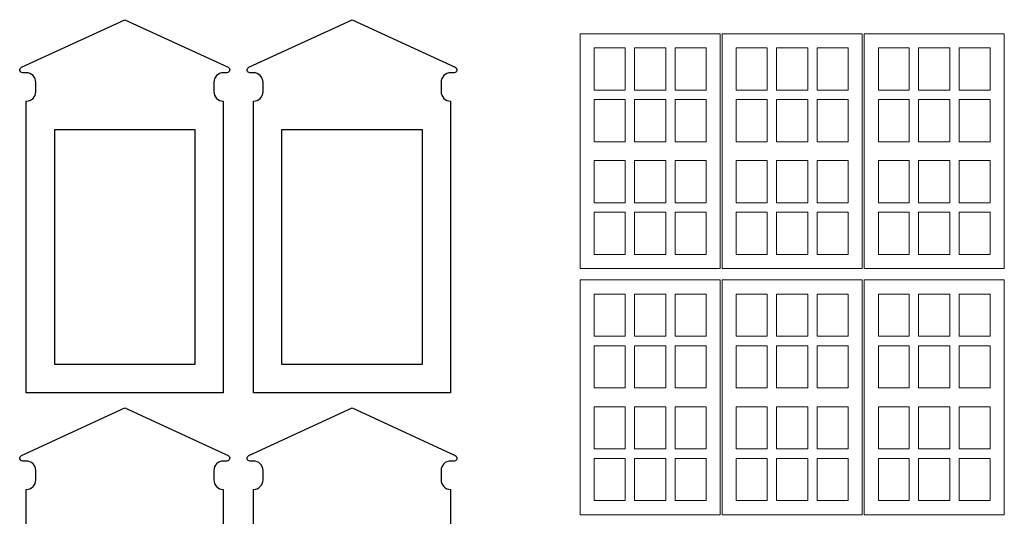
# Model space of a CAD drawing. Header units: millimetres. Extents: x -996 to 853, y -929 to 599.
# Tile 8 of 30: x -483 to -379, y 91 to 143. Entities that reach past the tile are written whole.
import ezdxf

# ---------------------------------------------------------------- set-up
doc = ezdxf.new("R2010")
doc.units = ezdxf.units.MM
doc.header["$MEASUREMENT"] = 0
doc.layers.add('Layer 1', color=7, linetype='Continuous')

msp = doc.modelspace()

# ---------------------------------------------------------------- linework, layer by layer
at = {"layer": 'Layer 1', "lineweight": 25}
for points, knots in [([(-461.3979, 138.4538), (-461.3979, 138.4538), (-472.2979, 143.4838), (-472.2979, 143.4838), (-472.2979, 143.4838), (-472.2979, 143.4838), (-483.1979, 138.4538), (-483.1979, 138.4538), (-483.1979, 138.4538), (-483.3279, 138.3938), (-483.3979, 138.2538), (-483.3679, 138.1138), (-483.3679, 138.1138), (-483.3379, 137.9738), (-483.2179, 137.8838), (-483.0779, 137.8838), (-483.0779, 137.8838), (-483.0779, 137.8838), (-482.6979, 137.8838), (-482.6979, 137.8838), (-482.6979, 137.8838), (-482.4279, 137.8838), (-482.1779, 137.7738), (-481.9879, 137.5838), (-481.9879, 137.5838), (-481.8079, 137.3938), (-481.6979, 137.1438), (-481.6979, 136.8838), (-481.6979, 136.8838), (-481.6979, 136.8838), (-481.6979, 135.8838), (-481.6979, 135.8838), (-481.6979, 135.8838), (-481.6979, 135.3238), (-482.1479, 134.8838), (-482.6979, 134.8838), (-482.6979, 134.8838), (-482.6979, 134.8838), (-482.6979, 104.0838), (-482.6979, 104.0838), (-482.6979, 104.0838), (-482.6979, 104.0838), (-461.8979, 104.0838), (-461.8979, 104.0838), (-461.8979, 104.0838), (-461.8979, 104.0838), (-461.8979, 134.8838), (-461.8979, 134.8838), (-461.8979, 134.8838), (-462.1679, 134.8838), (-462.4179, 134.9838), (-462.6079, 135.1738), (-462.6079, 135.1738), (-462.7879, 135.3638), (-462.8979, 135.6138), (-462.8979, 135.8838), (-462.8979, 135.8838), (-462.8979, 135.8838), (-462.8979, 136.8838), (-462.8979, 136.8838), (-462.8979, 136.8838), (-462.8979, 137.1438), (-462.7879, 137.3938), (-462.6079, 137.5838), (-462.6079, 137.5838), (-462.4179, 137.7738), (-462.1679, 137.8838), (-461.8979, 137.8838), (-461.8979, 137.8838), (-461.8979, 137.8838), (-461.5179, 137.8838), (-461.5179, 137.8838), (-461.5179, 137.8838), (-461.3779, 137.8838), (-461.2579, 137.9738), (-461.2279, 138.1138), (-461.2279, 138.1138), (-461.1979, 138.2538), (-461.2679, 138.3938), (-461.3979, 138.4538)], [0, 0, 0, 0, 0.04761905, 0.04761905, 0.04761905, 0.04761905, 0.0952381, 0.0952381, 0.0952381, 0.0952381, 0.14285714, 0.14285714, 0.14285714, 0.14285714, 0.19047619, 0.19047619, 0.19047619, 0.19047619, 0.23809524, 0.23809524, 0.23809524, 0.23809524, 0.28571429, 0.28571429, 0.28571429, 0.28571429, 0.33333333, 0.33333333, 0.33333333, 0.33333333, 0.38095238, 0.38095238, 0.38095238, 0.38095238, 0.42857143, 0.42857143, 0.42857143, 0.42857143, 0.47619048, 0.47619048, 0.47619048, 0.47619048, 0.52380952, 0.52380952, 0.52380952, 0.52380952, 0.57142857, 0.57142857, 0.57142857, 0.57142857, 0.61904762, 0.61904762, 0.61904762, 0.61904762, 0.66666667, 0.66666667, 0.66666667, 0.66666667, 0.71428571, 0.71428571, 0.71428571, 0.71428571, 0.76190476, 0.76190476, 0.76190476, 0.76190476, 0.80952381, 0.80952381, 0.80952381, 0.80952381, 0.85714286, 0.85714286, 0.85714286, 0.85714286, 0.9047619, 0.9047619, 0.9047619, 0.9047619, 1, 1, 1, 1]), ([(-437.3979, 138.4538), (-437.3979, 138.4538), (-448.2979, 143.4838), (-448.2979, 143.4838), (-448.2979, 143.4838), (-448.2979, 143.4838), (-459.1979, 138.4538), (-459.1979, 138.4538), (-459.1979, 138.4538), (-459.3279, 138.3938), (-459.3979, 138.2538), (-459.3679, 138.1138), (-459.3679, 138.1138), (-459.3379, 137.9738), (-459.2179, 137.8838), (-459.0779, 137.8838), (-459.0779, 137.8838), (-459.0779, 137.8838), (-458.6979, 137.8838), (-458.6979, 137.8838), (-458.6979, 137.8838), (-458.4279, 137.8838), (-458.1779, 137.7738), (-457.9879, 137.5838), (-457.9879, 137.5838), (-457.8079, 137.3938), (-457.6979, 137.1438), (-457.6979, 136.8838), (-457.6979, 136.8838), (-457.6979, 136.8838), (-457.6979, 135.8838), (-457.6979, 135.8838), (-457.6979, 135.8838), (-457.6979, 135.3238), (-458.1479, 134.8838), (-458.6979, 134.8838), (-458.6979, 134.8838), (-458.6979, 134.8838), (-458.6979, 104.0838), (-458.6979, 104.0838), (-458.6979, 104.0838), (-458.6979, 104.0838), (-437.8979, 104.0838), (-437.8979, 104.0838), (-437.8979, 104.0838), (-437.8979, 104.0838), (-437.8979, 134.8838), (-437.8979, 134.8838), (-437.8979, 134.8838), (-438.1679, 134.8838), (-438.4179, 134.9838), (-438.6079, 135.1738), (-438.6079, 135.1738), (-438.7879, 135.3638), (-438.8979, 135.6138), (-438.8979, 135.8838), (-438.8979, 135.8838), (-438.8979, 135.8838), (-438.8979, 136.8838), (-438.8979, 136.8838), (-438.8979, 136.8838), (-438.8979, 137.1438), (-438.7879, 137.3938), (-438.6079, 137.5838), (-438.6079, 137.5838), (-438.4179, 137.7738), (-438.1679, 137.8838), (-437.8979, 137.8838), (-437.8979, 137.8838), (-437.8979, 137.8838), (-437.5179, 137.8838), (-437.5179, 137.8838), (-437.5179, 137.8838), (-437.3779, 137.8838), (-437.2579, 137.9738), (-437.2279, 138.1138), (-437.2279, 138.1138), (-437.1979, 138.2538), (-437.2679, 138.3938), (-437.3979, 138.4538)], [0, 0, 0, 0, 0.04761905, 0.04761905, 0.04761905, 0.04761905, 0.0952381, 0.0952381, 0.0952381, 0.0952381, 0.14285714, 0.14285714, 0.14285714, 0.14285714, 0.19047619, 0.19047619, 0.19047619, 0.19047619, 0.23809524, 0.23809524, 0.23809524, 0.23809524, 0.28571429, 0.28571429, 0.28571429, 0.28571429, 0.33333333, 0.33333333, 0.33333333, 0.33333333, 0.38095238, 0.38095238, 0.38095238, 0.38095238, 0.42857143, 0.42857143, 0.42857143, 0.42857143, 0.47619048, 0.47619048, 0.47619048, 0.47619048, 0.52380952, 0.52380952, 0.52380952, 0.52380952, 0.57142857, 0.57142857, 0.57142857, 0.57142857, 0.61904762, 0.61904762, 0.61904762, 0.61904762, 0.66666667, 0.66666667, 0.66666667, 0.66666667, 0.71428571, 0.71428571, 0.71428571, 0.71428571, 0.76190476, 0.76190476, 0.76190476, 0.76190476, 0.80952381, 0.80952381, 0.80952381, 0.80952381, 0.85714286, 0.85714286, 0.85714286, 0.85714286, 0.9047619, 0.9047619, 0.9047619, 0.9047619, 1, 1, 1, 1]), ([(-464.8979, 131.8838), (-464.8979, 131.8838), (-479.6979, 131.8838), (-479.6979, 131.8838), (-479.6979, 131.8838), (-479.6979, 131.8838), (-479.6979, 107.0838), (-479.6979, 107.0838), (-479.6979, 107.0838), (-479.6979, 107.0838), (-464.8979, 107.0838), (-464.8979, 107.0838), (-464.8979, 107.0838), (-464.8979, 107.0838), (-464.8979, 131.8838), (-464.8979, 131.8838)], [0, 0, 0, 0, 0.2, 0.2, 0.2, 0.2, 0.4, 0.4, 0.4, 0.4, 0.6, 0.6, 0.6, 0.6, 1, 1, 1, 1]), ([(-440.8979, 131.8838), (-440.8979, 131.8838), (-455.6979, 131.8838), (-455.6979, 131.8838), (-455.6979, 131.8838), (-455.6979, 131.8838), (-455.6979, 107.0838), (-455.6979, 107.0838), (-455.6979, 107.0838), (-455.6979, 107.0838), (-440.8979, 107.0838), (-440.8979, 107.0838), (-440.8979, 107.0838), (-440.8979, 107.0838), (-440.8979, 131.8838), (-440.8979, 131.8838)], [0, 0, 0, 0, 0.2, 0.2, 0.2, 0.2, 0.4, 0.4, 0.4, 0.4, 0.6, 0.6, 0.6, 0.6, 1, 1, 1, 1]), ([(-461.3979, 97.4538), (-461.3979, 97.4538), (-472.2979, 102.4838), (-472.2979, 102.4838), (-472.2979, 102.4838), (-472.2979, 102.4838), (-483.1979, 97.4538), (-483.1979, 97.4538), (-483.1979, 97.4538), (-483.3279, 97.3938), (-483.3979, 97.2538), (-483.3679, 97.1138), (-483.3679, 97.1138), (-483.3379, 96.9738), (-483.2179, 96.8838), (-483.0779, 96.8838), (-483.0779, 96.8838), (-483.0779, 96.8838), (-482.6979, 96.8838), (-482.6979, 96.8838), (-482.6979, 96.8838), (-482.4279, 96.8838), (-482.1779, 96.7738), (-481.9879, 96.5838), (-481.9879, 96.5838), (-481.8079, 96.3938), (-481.6979, 96.1438), (-481.6979, 95.8838), (-481.6979, 95.8838), (-481.6979, 95.8838), (-481.6979, 94.8838), (-481.6979, 94.8838), (-481.6979, 94.8838), (-481.6979, 94.3238), (-482.1479, 93.8838), (-482.6979, 93.8838), (-482.6979, 93.8838), (-482.6979, 93.8838), (-482.6979, 63.0838), (-482.6979, 63.0838), (-482.6979, 63.0838), (-482.6979, 63.0838), (-461.8979, 63.0838), (-461.8979, 63.0838), (-461.8979, 63.0838), (-461.8979, 63.0838), (-461.8979, 93.8838), (-461.8979, 93.8838), (-461.8979, 93.8838), (-462.1679, 93.8838), (-462.4179, 93.9838), (-462.6079, 94.1738), (-462.6079, 94.1738), (-462.7879, 94.3638), (-462.8979, 94.6138), (-462.8979, 94.8838), (-462.8979, 94.8838), (-462.8979, 94.8838), (-462.8979, 95.8838), (-462.8979, 95.8838), (-462.8979, 95.8838), (-462.8979, 96.1438), (-462.7879, 96.3938), (-462.6079, 96.5838), (-462.6079, 96.5838), (-462.4179, 96.7738), (-462.1679, 96.8838), (-461.8979, 96.8838), (-461.8979, 96.8838), (-461.8979, 96.8838), (-461.5179, 96.8838), (-461.5179, 96.8838), (-461.5179, 96.8838), (-461.3779, 96.8838), (-461.2579, 96.9738), (-461.2279, 97.1138), (-461.2279, 97.1138), (-461.1979, 97.2538), (-461.2679, 97.3938), (-461.3979, 97.4538)], [0, 0, 0, 0, 0.04761905, 0.04761905, 0.04761905, 0.04761905, 0.0952381, 0.0952381, 0.0952381, 0.0952381, 0.14285714, 0.14285714, 0.14285714, 0.14285714, 0.19047619, 0.19047619, 0.19047619, 0.19047619, 0.23809524, 0.23809524, 0.23809524, 0.23809524, 0.28571429, 0.28571429, 0.28571429, 0.28571429, 0.33333333, 0.33333333, 0.33333333, 0.33333333, 0.38095238, 0.38095238, 0.38095238, 0.38095238, 0.42857143, 0.42857143, 0.42857143, 0.42857143, 0.47619048, 0.47619048, 0.47619048, 0.47619048, 0.52380952, 0.52380952, 0.52380952, 0.52380952, 0.57142857, 0.57142857, 0.57142857, 0.57142857, 0.61904762, 0.61904762, 0.61904762, 0.61904762, 0.66666667, 0.66666667, 0.66666667, 0.66666667, 0.71428571, 0.71428571, 0.71428571, 0.71428571, 0.76190476, 0.76190476, 0.76190476, 0.76190476, 0.80952381, 0.80952381, 0.80952381, 0.80952381, 0.85714286, 0.85714286, 0.85714286, 0.85714286, 0.9047619, 0.9047619, 0.9047619, 0.9047619, 1, 1, 1, 1]), ([(-437.3979, 97.4538), (-437.3979, 97.4538), (-448.2979, 102.4838), (-448.2979, 102.4838), (-448.2979, 102.4838), (-448.2979, 102.4838), (-459.1979, 97.4538), (-459.1979, 97.4538), (-459.1979, 97.4538), (-459.3279, 97.3938), (-459.3979, 97.2538), (-459.3679, 97.1138), (-459.3679, 97.1138), (-459.3379, 96.9738), (-459.2179, 96.8838), (-459.0779, 96.8838), (-459.0779, 96.8838), (-459.0779, 96.8838), (-458.6979, 96.8838), (-458.6979, 96.8838), (-458.6979, 96.8838), (-458.4279, 96.8838), (-458.1779, 96.7738), (-457.9879, 96.5838), (-457.9879, 96.5838), (-457.8079, 96.3938), (-457.6979, 96.1438), (-457.6979, 95.8838), (-457.6979, 95.8838), (-457.6979, 95.8838), (-457.6979, 94.8838), (-457.6979, 94.8838), (-457.6979, 94.8838), (-457.6979, 94.3238), (-458.1479, 93.8838), (-458.6979, 93.8838), (-458.6979, 93.8838), (-458.6979, 93.8838), (-458.6979, 63.0838), (-458.6979, 63.0838), (-458.6979, 63.0838), (-458.6979, 63.0838), (-437.8979, 63.0838), (-437.8979, 63.0838), (-437.8979, 63.0838), (-437.8979, 63.0838), (-437.8979, 93.8838), (-437.8979, 93.8838), (-437.8979, 93.8838), (-438.1679, 93.8838), (-438.4179, 93.9838), (-438.6079, 94.1738), (-438.6079, 94.1738), (-438.7879, 94.3638), (-438.8979, 94.6138), (-438.8979, 94.8838), (-438.8979, 94.8838), (-438.8979, 94.8838), (-438.8979, 95.8838), (-438.8979, 95.8838), (-438.8979, 95.8838), (-438.8979, 96.1438), (-438.7879, 96.3938), (-438.6079, 96.5838), (-438.6079, 96.5838), (-438.4179, 96.7738), (-438.1679, 96.8838), (-437.8979, 96.8838), (-437.8979, 96.8838), (-437.8979, 96.8838), (-437.5179, 96.8838), (-437.5179, 96.8838), (-437.5179, 96.8838), (-437.3779, 96.8838), (-437.2579, 96.9738), (-437.2279, 97.1138), (-437.2279, 97.1138), (-437.1979, 97.2538), (-437.2679, 97.3938), (-437.3979, 97.4538)], [0, 0, 0, 0, 0.04761905, 0.04761905, 0.04761905, 0.04761905, 0.0952381, 0.0952381, 0.0952381, 0.0952381, 0.14285714, 0.14285714, 0.14285714, 0.14285714, 0.19047619, 0.19047619, 0.19047619, 0.19047619, 0.23809524, 0.23809524, 0.23809524, 0.23809524, 0.28571429, 0.28571429, 0.28571429, 0.28571429, 0.33333333, 0.33333333, 0.33333333, 0.33333333, 0.38095238, 0.38095238, 0.38095238, 0.38095238, 0.42857143, 0.42857143, 0.42857143, 0.42857143, 0.47619048, 0.47619048, 0.47619048, 0.47619048, 0.52380952, 0.52380952, 0.52380952, 0.52380952, 0.57142857, 0.57142857, 0.57142857, 0.57142857, 0.61904762, 0.61904762, 0.61904762, 0.61904762, 0.66666667, 0.66666667, 0.66666667, 0.66666667, 0.71428571, 0.71428571, 0.71428571, 0.71428571, 0.76190476, 0.76190476, 0.76190476, 0.76190476, 0.80952381, 0.80952381, 0.80952381, 0.80952381, 0.85714286, 0.85714286, 0.85714286, 0.85714286, 0.9047619, 0.9047619, 0.9047619, 0.9047619, 1, 1, 1, 1])]:
    msp.add_open_spline(points, degree=3, knots=knots, dxfattribs=at)
at = {"layer": 'Layer 1', "lineweight": 9}
for points in [[(-409.4179, 142.0038), (-409.4179, 142.0038), (-424.2179, 142.0038), (-424.2179, 142.0038), (-424.2179, 142.0038), (-424.2179, 142.0038), (-424.2179, 117.2038), (-424.2179, 117.2038), (-424.2179, 117.2038), (-424.2179, 117.2038), (-409.4179, 117.2038), (-409.4179, 117.2038), (-409.4179, 117.2038), (-409.4179, 117.2038), (-409.4179, 142.0038), (-409.4179, 142.0038)], [(-394.4179, 142.0038), (-394.4179, 142.0038), (-409.2179, 142.0038), (-409.2179, 142.0038), (-409.2179, 142.0038), (-409.2179, 142.0038), (-409.2179, 117.2038), (-409.2179, 117.2038), (-409.2179, 117.2038), (-409.2179, 117.2038), (-394.4179, 117.2038), (-394.4179, 117.2038), (-394.4179, 117.2038), (-394.4179, 117.2038), (-394.4179, 142.0038), (-394.4179, 142.0038)], [(-379.4179, 142.0038), (-379.4179, 142.0038), (-394.2179, 142.0038), (-394.2179, 142.0038), (-394.2179, 142.0038), (-394.2179, 142.0038), (-394.2179, 117.2038), (-394.2179, 117.2038), (-394.2179, 117.2038), (-394.2179, 117.2038), (-379.4179, 117.2038), (-379.4179, 117.2038), (-379.4179, 117.2038), (-379.4179, 117.2038), (-379.4179, 142.0038), (-379.4179, 142.0038)], [(-419.4679, 136.0538), (-419.4679, 136.0538), (-422.7179, 136.0538), (-422.7179, 136.0538), (-422.7179, 136.0538), (-422.7179, 136.0538), (-422.7179, 140.5038), (-422.7179, 140.5038), (-422.7179, 140.5038), (-422.7179, 140.5038), (-419.4679, 140.5038), (-419.4679, 140.5038), (-419.4679, 140.5038), (-419.4679, 140.5038), (-419.4679, 136.0538), (-419.4679, 136.0538)], [(-418.4679, 140.5038), (-418.4679, 140.5038), (-418.4679, 136.0538), (-418.4679, 136.0538), (-418.4679, 136.0538), (-418.4679, 136.0538), (-415.1679, 136.0538), (-415.1679, 136.0538), (-415.1679, 136.0538), (-415.1679, 136.0538), (-415.1679, 140.5038), (-415.1679, 140.5038), (-415.1679, 140.5038), (-415.1679, 140.5038), (-418.4679, 140.5038), (-418.4679, 140.5038)], [(-414.1679, 140.5038), (-414.1679, 140.5038), (-414.1679, 136.0538), (-414.1679, 136.0538), (-414.1679, 136.0538), (-414.1679, 136.0538), (-410.9179, 136.0538), (-410.9179, 136.0538), (-410.9179, 136.0538), (-410.9179, 136.0538), (-410.9179, 140.5038), (-410.9179, 140.5038), (-410.9179, 140.5038), (-410.9179, 140.5038), (-414.1679, 140.5038), (-414.1679, 140.5038)], [(-404.4679, 136.0538), (-404.4679, 136.0538), (-407.7179, 136.0538), (-407.7179, 136.0538), (-407.7179, 136.0538), (-407.7179, 136.0538), (-407.7179, 140.5038), (-407.7179, 140.5038), (-407.7179, 140.5038), (-407.7179, 140.5038), (-404.4679, 140.5038), (-404.4679, 140.5038), (-404.4679, 140.5038), (-404.4679, 140.5038), (-404.4679, 136.0538), (-404.4679, 136.0538)], [(-403.4679, 140.5038), (-403.4679, 140.5038), (-403.4679, 136.0538), (-403.4679, 136.0538), (-403.4679, 136.0538), (-403.4679, 136.0538), (-400.1679, 136.0538), (-400.1679, 136.0538), (-400.1679, 136.0538), (-400.1679, 136.0538), (-400.1679, 140.5038), (-400.1679, 140.5038), (-400.1679, 140.5038), (-400.1679, 140.5038), (-403.4679, 140.5038), (-403.4679, 140.5038)], [(-399.1679, 140.5038), (-399.1679, 140.5038), (-399.1679, 136.0538), (-399.1679, 136.0538), (-399.1679, 136.0538), (-399.1679, 136.0538), (-395.9179, 136.0538), (-395.9179, 136.0538), (-395.9179, 136.0538), (-395.9179, 136.0538), (-395.9179, 140.5038), (-395.9179, 140.5038), (-395.9179, 140.5038), (-395.9179, 140.5038), (-399.1679, 140.5038), (-399.1679, 140.5038)], [(-389.4679, 136.0538), (-389.4679, 136.0538), (-392.7179, 136.0538), (-392.7179, 136.0538), (-392.7179, 136.0538), (-392.7179, 136.0538), (-392.7179, 140.5038), (-392.7179, 140.5038), (-392.7179, 140.5038), (-392.7179, 140.5038), (-389.4679, 140.5038), (-389.4679, 140.5038), (-389.4679, 140.5038), (-389.4679, 140.5038), (-389.4679, 136.0538), (-389.4679, 136.0538)], [(-388.4679, 140.5038), (-388.4679, 140.5038), (-388.4679, 136.0538), (-388.4679, 136.0538), (-388.4679, 136.0538), (-388.4679, 136.0538), (-385.1679, 136.0538), (-385.1679, 136.0538), (-385.1679, 136.0538), (-385.1679, 136.0538), (-385.1679, 140.5038), (-385.1679, 140.5038), (-385.1679, 140.5038), (-385.1679, 140.5038), (-388.4679, 140.5038), (-388.4679, 140.5038)], [(-384.1679, 140.5038), (-384.1679, 140.5038), (-384.1679, 136.0538), (-384.1679, 136.0538), (-384.1679, 136.0538), (-384.1679, 136.0538), (-380.9179, 136.0538), (-380.9179, 136.0538), (-380.9179, 136.0538), (-380.9179, 136.0538), (-380.9179, 140.5038), (-380.9179, 140.5038), (-380.9179, 140.5038), (-380.9179, 140.5038), (-384.1679, 140.5038), (-384.1679, 140.5038)], [(-422.7179, 130.6038), (-422.7179, 130.6038), (-419.4679, 130.6038), (-419.4679, 130.6038), (-419.4679, 130.6038), (-419.4679, 130.6038), (-419.4679, 135.0538), (-419.4679, 135.0538), (-419.4679, 135.0538), (-419.4679, 135.0538), (-422.7179, 135.0538), (-422.7179, 135.0538), (-422.7179, 135.0538), (-422.7179, 135.0538), (-422.7179, 130.6038), (-422.7179, 130.6038)], [(-418.4679, 135.0538), (-418.4679, 135.0538), (-415.1679, 135.0538), (-415.1679, 135.0538), (-415.1679, 135.0538), (-415.1679, 135.0538), (-415.1679, 130.6038), (-415.1679, 130.6038), (-415.1679, 130.6038), (-415.1679, 130.6038), (-418.4679, 130.6038), (-418.4679, 130.6038), (-418.4679, 130.6038), (-418.4679, 130.6038), (-418.4679, 135.0538), (-418.4679, 135.0538)], [(-410.9179, 135.0538), (-410.9179, 135.0538), (-414.1679, 135.0538), (-414.1679, 135.0538), (-414.1679, 135.0538), (-414.1679, 135.0538), (-414.1679, 130.6038), (-414.1679, 130.6038), (-414.1679, 130.6038), (-414.1679, 130.6038), (-410.9179, 130.6038), (-410.9179, 130.6038), (-410.9179, 130.6038), (-410.9179, 130.6038), (-410.9179, 135.0538), (-410.9179, 135.0538)], [(-407.7179, 130.6038), (-407.7179, 130.6038), (-404.4679, 130.6038), (-404.4679, 130.6038), (-404.4679, 130.6038), (-404.4679, 130.6038), (-404.4679, 135.0538), (-404.4679, 135.0538), (-404.4679, 135.0538), (-404.4679, 135.0538), (-407.7179, 135.0538), (-407.7179, 135.0538), (-407.7179, 135.0538), (-407.7179, 135.0538), (-407.7179, 130.6038), (-407.7179, 130.6038)], [(-403.4679, 135.0538), (-403.4679, 135.0538), (-400.1679, 135.0538), (-400.1679, 135.0538), (-400.1679, 135.0538), (-400.1679, 135.0538), (-400.1679, 130.6038), (-400.1679, 130.6038), (-400.1679, 130.6038), (-400.1679, 130.6038), (-403.4679, 130.6038), (-403.4679, 130.6038), (-403.4679, 130.6038), (-403.4679, 130.6038), (-403.4679, 135.0538), (-403.4679, 135.0538)], [(-395.9179, 135.0538), (-395.9179, 135.0538), (-399.1679, 135.0538), (-399.1679, 135.0538), (-399.1679, 135.0538), (-399.1679, 135.0538), (-399.1679, 130.6038), (-399.1679, 130.6038), (-399.1679, 130.6038), (-399.1679, 130.6038), (-395.9179, 130.6038), (-395.9179, 130.6038), (-395.9179, 130.6038), (-395.9179, 130.6038), (-395.9179, 135.0538), (-395.9179, 135.0538)], [(-392.7179, 130.6038), (-392.7179, 130.6038), (-389.4679, 130.6038), (-389.4679, 130.6038), (-389.4679, 130.6038), (-389.4679, 130.6038), (-389.4679, 135.0538), (-389.4679, 135.0538), (-389.4679, 135.0538), (-389.4679, 135.0538), (-392.7179, 135.0538), (-392.7179, 135.0538), (-392.7179, 135.0538), (-392.7179, 135.0538), (-392.7179, 130.6038), (-392.7179, 130.6038)], [(-388.4679, 135.0538), (-388.4679, 135.0538), (-385.1679, 135.0538), (-385.1679, 135.0538), (-385.1679, 135.0538), (-385.1679, 135.0538), (-385.1679, 130.6038), (-385.1679, 130.6038), (-385.1679, 130.6038), (-385.1679, 130.6038), (-388.4679, 130.6038), (-388.4679, 130.6038), (-388.4679, 130.6038), (-388.4679, 130.6038), (-388.4679, 135.0538), (-388.4679, 135.0538)], [(-380.9179, 135.0538), (-380.9179, 135.0538), (-384.1679, 135.0538), (-384.1679, 135.0538), (-384.1679, 135.0538), (-384.1679, 135.0538), (-384.1679, 130.6038), (-384.1679, 130.6038), (-384.1679, 130.6038), (-384.1679, 130.6038), (-380.9179, 130.6038), (-380.9179, 130.6038), (-380.9179, 130.6038), (-380.9179, 130.6038), (-380.9179, 135.0538), (-380.9179, 135.0538)], [(-422.7179, 124.1538), (-422.7179, 124.1538), (-419.4679, 124.1538), (-419.4679, 124.1538), (-419.4679, 124.1538), (-419.4679, 124.1538), (-419.4679, 128.6038), (-419.4679, 128.6038), (-419.4679, 128.6038), (-419.4679, 128.6038), (-422.7179, 128.6038), (-422.7179, 128.6038), (-422.7179, 128.6038), (-422.7179, 128.6038), (-422.7179, 124.1538), (-422.7179, 124.1538)], [(-418.4679, 124.1538), (-418.4679, 124.1538), (-415.1679, 124.1538), (-415.1679, 124.1538), (-415.1679, 124.1538), (-415.1679, 124.1538), (-415.1679, 128.6038), (-415.1679, 128.6038), (-415.1679, 128.6038), (-415.1679, 128.6038), (-418.4679, 128.6038), (-418.4679, 128.6038), (-418.4679, 128.6038), (-418.4679, 128.6038), (-418.4679, 124.1538), (-418.4679, 124.1538)], [(-410.9179, 128.6038), (-410.9179, 128.6038), (-414.1679, 128.6038), (-414.1679, 128.6038), (-414.1679, 128.6038), (-414.1679, 128.6038), (-414.1679, 124.1538), (-414.1679, 124.1538), (-414.1679, 124.1538), (-414.1679, 124.1538), (-410.9179, 124.1538), (-410.9179, 124.1538), (-410.9179, 124.1538), (-410.9179, 124.1538), (-410.9179, 128.6038), (-410.9179, 128.6038)], [(-407.7179, 124.1538), (-407.7179, 124.1538), (-404.4679, 124.1538), (-404.4679, 124.1538), (-404.4679, 124.1538), (-404.4679, 124.1538), (-404.4679, 128.6038), (-404.4679, 128.6038), (-404.4679, 128.6038), (-404.4679, 128.6038), (-407.7179, 128.6038), (-407.7179, 128.6038), (-407.7179, 128.6038), (-407.7179, 128.6038), (-407.7179, 124.1538), (-407.7179, 124.1538)], [(-403.4679, 124.1538), (-403.4679, 124.1538), (-400.1679, 124.1538), (-400.1679, 124.1538), (-400.1679, 124.1538), (-400.1679, 124.1538), (-400.1679, 128.6038), (-400.1679, 128.6038), (-400.1679, 128.6038), (-400.1679, 128.6038), (-403.4679, 128.6038), (-403.4679, 128.6038), (-403.4679, 128.6038), (-403.4679, 128.6038), (-403.4679, 124.1538), (-403.4679, 124.1538)], [(-395.9179, 128.6038), (-395.9179, 128.6038), (-399.1679, 128.6038), (-399.1679, 128.6038), (-399.1679, 128.6038), (-399.1679, 128.6038), (-399.1679, 124.1538), (-399.1679, 124.1538), (-399.1679, 124.1538), (-399.1679, 124.1538), (-395.9179, 124.1538), (-395.9179, 124.1538), (-395.9179, 124.1538), (-395.9179, 124.1538), (-395.9179, 128.6038), (-395.9179, 128.6038)], [(-392.7179, 124.1538), (-392.7179, 124.1538), (-389.4679, 124.1538), (-389.4679, 124.1538), (-389.4679, 124.1538), (-389.4679, 124.1538), (-389.4679, 128.6038), (-389.4679, 128.6038), (-389.4679, 128.6038), (-389.4679, 128.6038), (-392.7179, 128.6038), (-392.7179, 128.6038), (-392.7179, 128.6038), (-392.7179, 128.6038), (-392.7179, 124.1538), (-392.7179, 124.1538)], [(-388.4679, 124.1538), (-388.4679, 124.1538), (-385.1679, 124.1538), (-385.1679, 124.1538), (-385.1679, 124.1538), (-385.1679, 124.1538), (-385.1679, 128.6038), (-385.1679, 128.6038), (-385.1679, 128.6038), (-385.1679, 128.6038), (-388.4679, 128.6038), (-388.4679, 128.6038), (-388.4679, 128.6038), (-388.4679, 128.6038), (-388.4679, 124.1538), (-388.4679, 124.1538)], [(-380.9179, 128.6038), (-380.9179, 128.6038), (-384.1679, 128.6038), (-384.1679, 128.6038), (-384.1679, 128.6038), (-384.1679, 128.6038), (-384.1679, 124.1538), (-384.1679, 124.1538), (-384.1679, 124.1538), (-384.1679, 124.1538), (-380.9179, 124.1538), (-380.9179, 124.1538), (-380.9179, 124.1538), (-380.9179, 124.1538), (-380.9179, 128.6038), (-380.9179, 128.6038)], [(-422.7179, 118.7038), (-422.7179, 118.7038), (-419.4679, 118.7038), (-419.4679, 118.7038), (-419.4679, 118.7038), (-419.4679, 118.7038), (-419.4679, 123.1538), (-419.4679, 123.1538), (-419.4679, 123.1538), (-419.4679, 123.1538), (-422.7179, 123.1538), (-422.7179, 123.1538), (-422.7179, 123.1538), (-422.7179, 123.1538), (-422.7179, 118.7038), (-422.7179, 118.7038)], [(-418.4679, 118.7038), (-418.4679, 118.7038), (-415.1679, 118.7038), (-415.1679, 118.7038), (-415.1679, 118.7038), (-415.1679, 118.7038), (-415.1679, 123.1538), (-415.1679, 123.1538), (-415.1679, 123.1538), (-415.1679, 123.1538), (-418.4679, 123.1538), (-418.4679, 123.1538), (-418.4679, 123.1538), (-418.4679, 123.1538), (-418.4679, 118.7038), (-418.4679, 118.7038)], [(-410.9179, 123.1538), (-410.9179, 123.1538), (-414.1679, 123.1538), (-414.1679, 123.1538), (-414.1679, 123.1538), (-414.1679, 123.1538), (-414.1679, 118.7038), (-414.1679, 118.7038), (-414.1679, 118.7038), (-414.1679, 118.7038), (-410.9179, 118.7038), (-410.9179, 118.7038), (-410.9179, 118.7038), (-410.9179, 118.7038), (-410.9179, 123.1538), (-410.9179, 123.1538)], [(-407.7179, 118.7038), (-407.7179, 118.7038), (-404.4679, 118.7038), (-404.4679, 118.7038), (-404.4679, 118.7038), (-404.4679, 118.7038), (-404.4679, 123.1538), (-404.4679, 123.1538), (-404.4679, 123.1538), (-404.4679, 123.1538), (-407.7179, 123.1538), (-407.7179, 123.1538), (-407.7179, 123.1538), (-407.7179, 123.1538), (-407.7179, 118.7038), (-407.7179, 118.7038)], [(-403.4679, 118.7038), (-403.4679, 118.7038), (-400.1679, 118.7038), (-400.1679, 118.7038), (-400.1679, 118.7038), (-400.1679, 118.7038), (-400.1679, 123.1538), (-400.1679, 123.1538), (-400.1679, 123.1538), (-400.1679, 123.1538), (-403.4679, 123.1538), (-403.4679, 123.1538), (-403.4679, 123.1538), (-403.4679, 123.1538), (-403.4679, 118.7038), (-403.4679, 118.7038)], [(-395.9179, 123.1538), (-395.9179, 123.1538), (-399.1679, 123.1538), (-399.1679, 123.1538), (-399.1679, 123.1538), (-399.1679, 123.1538), (-399.1679, 118.7038), (-399.1679, 118.7038), (-399.1679, 118.7038), (-399.1679, 118.7038), (-395.9179, 118.7038), (-395.9179, 118.7038), (-395.9179, 118.7038), (-395.9179, 118.7038), (-395.9179, 123.1538), (-395.9179, 123.1538)], [(-392.7179, 118.7038), (-392.7179, 118.7038), (-389.4679, 118.7038), (-389.4679, 118.7038), (-389.4679, 118.7038), (-389.4679, 118.7038), (-389.4679, 123.1538), (-389.4679, 123.1538), (-389.4679, 123.1538), (-389.4679, 123.1538), (-392.7179, 123.1538), (-392.7179, 123.1538), (-392.7179, 123.1538), (-392.7179, 123.1538), (-392.7179, 118.7038), (-392.7179, 118.7038)], [(-388.4679, 118.7038), (-388.4679, 118.7038), (-385.1679, 118.7038), (-385.1679, 118.7038), (-385.1679, 118.7038), (-385.1679, 118.7038), (-385.1679, 123.1538), (-385.1679, 123.1538), (-385.1679, 123.1538), (-385.1679, 123.1538), (-388.4679, 123.1538), (-388.4679, 123.1538), (-388.4679, 123.1538), (-388.4679, 123.1538), (-388.4679, 118.7038), (-388.4679, 118.7038)], [(-380.9179, 123.1538), (-380.9179, 123.1538), (-384.1679, 123.1538), (-384.1679, 123.1538), (-384.1679, 123.1538), (-384.1679, 123.1538), (-384.1679, 118.7038), (-384.1679, 118.7038), (-384.1679, 118.7038), (-384.1679, 118.7038), (-380.9179, 118.7038), (-380.9179, 118.7038), (-380.9179, 118.7038), (-380.9179, 118.7038), (-380.9179, 123.1538), (-380.9179, 123.1538)], [(-409.4179, 116.0038), (-409.4179, 116.0038), (-424.2179, 116.0038), (-424.2179, 116.0038), (-424.2179, 116.0038), (-424.2179, 116.0038), (-424.2179, 91.2038), (-424.2179, 91.2038), (-424.2179, 91.2038), (-424.2179, 91.2038), (-409.4179, 91.2038), (-409.4179, 91.2038), (-409.4179, 91.2038), (-409.4179, 91.2038), (-409.4179, 116.0038), (-409.4179, 116.0038)], [(-394.4179, 116.0038), (-394.4179, 116.0038), (-409.2179, 116.0038), (-409.2179, 116.0038), (-409.2179, 116.0038), (-409.2179, 116.0038), (-409.2179, 91.2038), (-409.2179, 91.2038), (-409.2179, 91.2038), (-409.2179, 91.2038), (-394.4179, 91.2038), (-394.4179, 91.2038), (-394.4179, 91.2038), (-394.4179, 91.2038), (-394.4179, 116.0038), (-394.4179, 116.0038)], [(-379.4179, 116.0038), (-379.4179, 116.0038), (-394.2179, 116.0038), (-394.2179, 116.0038), (-394.2179, 116.0038), (-394.2179, 116.0038), (-394.2179, 91.2038), (-394.2179, 91.2038), (-394.2179, 91.2038), (-394.2179, 91.2038), (-379.4179, 91.2038), (-379.4179, 91.2038), (-379.4179, 91.2038), (-379.4179, 91.2038), (-379.4179, 116.0038), (-379.4179, 116.0038)], [(-419.4679, 110.0538), (-419.4679, 110.0538), (-422.7179, 110.0538), (-422.7179, 110.0538), (-422.7179, 110.0538), (-422.7179, 110.0538), (-422.7179, 114.5038), (-422.7179, 114.5038), (-422.7179, 114.5038), (-422.7179, 114.5038), (-419.4679, 114.5038), (-419.4679, 114.5038), (-419.4679, 114.5038), (-419.4679, 114.5038), (-419.4679, 110.0538), (-419.4679, 110.0538)], [(-418.4679, 114.5038), (-418.4679, 114.5038), (-418.4679, 110.0538), (-418.4679, 110.0538), (-418.4679, 110.0538), (-418.4679, 110.0538), (-415.1679, 110.0538), (-415.1679, 110.0538), (-415.1679, 110.0538), (-415.1679, 110.0538), (-415.1679, 114.5038), (-415.1679, 114.5038), (-415.1679, 114.5038), (-415.1679, 114.5038), (-418.4679, 114.5038), (-418.4679, 114.5038)], [(-414.1679, 114.5038), (-414.1679, 114.5038), (-414.1679, 110.0538), (-414.1679, 110.0538), (-414.1679, 110.0538), (-414.1679, 110.0538), (-410.9179, 110.0538), (-410.9179, 110.0538), (-410.9179, 110.0538), (-410.9179, 110.0538), (-410.9179, 114.5038), (-410.9179, 114.5038), (-410.9179, 114.5038), (-410.9179, 114.5038), (-414.1679, 114.5038), (-414.1679, 114.5038)], [(-404.4679, 110.0538), (-404.4679, 110.0538), (-407.7179, 110.0538), (-407.7179, 110.0538), (-407.7179, 110.0538), (-407.7179, 110.0538), (-407.7179, 114.5038), (-407.7179, 114.5038), (-407.7179, 114.5038), (-407.7179, 114.5038), (-404.4679, 114.5038), (-404.4679, 114.5038), (-404.4679, 114.5038), (-404.4679, 114.5038), (-404.4679, 110.0538), (-404.4679, 110.0538)], [(-403.4679, 114.5038), (-403.4679, 114.5038), (-403.4679, 110.0538), (-403.4679, 110.0538), (-403.4679, 110.0538), (-403.4679, 110.0538), (-400.1679, 110.0538), (-400.1679, 110.0538), (-400.1679, 110.0538), (-400.1679, 110.0538), (-400.1679, 114.5038), (-400.1679, 114.5038), (-400.1679, 114.5038), (-400.1679, 114.5038), (-403.4679, 114.5038), (-403.4679, 114.5038)], [(-399.1679, 114.5038), (-399.1679, 114.5038), (-399.1679, 110.0538), (-399.1679, 110.0538), (-399.1679, 110.0538), (-399.1679, 110.0538), (-395.9179, 110.0538), (-395.9179, 110.0538), (-395.9179, 110.0538), (-395.9179, 110.0538), (-395.9179, 114.5038), (-395.9179, 114.5038), (-395.9179, 114.5038), (-395.9179, 114.5038), (-399.1679, 114.5038), (-399.1679, 114.5038)], [(-389.4679, 110.0538), (-389.4679, 110.0538), (-392.7179, 110.0538), (-392.7179, 110.0538), (-392.7179, 110.0538), (-392.7179, 110.0538), (-392.7179, 114.5038), (-392.7179, 114.5038), (-392.7179, 114.5038), (-392.7179, 114.5038), (-389.4679, 114.5038), (-389.4679, 114.5038), (-389.4679, 114.5038), (-389.4679, 114.5038), (-389.4679, 110.0538), (-389.4679, 110.0538)], [(-388.4679, 114.5038), (-388.4679, 114.5038), (-388.4679, 110.0538), (-388.4679, 110.0538), (-388.4679, 110.0538), (-388.4679, 110.0538), (-385.1679, 110.0538), (-385.1679, 110.0538), (-385.1679, 110.0538), (-385.1679, 110.0538), (-385.1679, 114.5038), (-385.1679, 114.5038), (-385.1679, 114.5038), (-385.1679, 114.5038), (-388.4679, 114.5038), (-388.4679, 114.5038)], [(-384.1679, 114.5038), (-384.1679, 114.5038), (-384.1679, 110.0538), (-384.1679, 110.0538), (-384.1679, 110.0538), (-384.1679, 110.0538), (-380.9179, 110.0538), (-380.9179, 110.0538), (-380.9179, 110.0538), (-380.9179, 110.0538), (-380.9179, 114.5038), (-380.9179, 114.5038), (-380.9179, 114.5038), (-380.9179, 114.5038), (-384.1679, 114.5038), (-384.1679, 114.5038)], [(-422.7179, 104.6038), (-422.7179, 104.6038), (-419.4679, 104.6038), (-419.4679, 104.6038), (-419.4679, 104.6038), (-419.4679, 104.6038), (-419.4679, 109.0538), (-419.4679, 109.0538), (-419.4679, 109.0538), (-419.4679, 109.0538), (-422.7179, 109.0538), (-422.7179, 109.0538), (-422.7179, 109.0538), (-422.7179, 109.0538), (-422.7179, 104.6038), (-422.7179, 104.6038)], [(-418.4679, 109.0538), (-418.4679, 109.0538), (-415.1679, 109.0538), (-415.1679, 109.0538), (-415.1679, 109.0538), (-415.1679, 109.0538), (-415.1679, 104.6038), (-415.1679, 104.6038), (-415.1679, 104.6038), (-415.1679, 104.6038), (-418.4679, 104.6038), (-418.4679, 104.6038), (-418.4679, 104.6038), (-418.4679, 104.6038), (-418.4679, 109.0538), (-418.4679, 109.0538)], [(-410.9179, 109.0538), (-410.9179, 109.0538), (-414.1679, 109.0538), (-414.1679, 109.0538), (-414.1679, 109.0538), (-414.1679, 109.0538), (-414.1679, 104.6038), (-414.1679, 104.6038), (-414.1679, 104.6038), (-414.1679, 104.6038), (-410.9179, 104.6038), (-410.9179, 104.6038), (-410.9179, 104.6038), (-410.9179, 104.6038), (-410.9179, 109.0538), (-410.9179, 109.0538)], [(-407.7179, 104.6038), (-407.7179, 104.6038), (-404.4679, 104.6038), (-404.4679, 104.6038), (-404.4679, 104.6038), (-404.4679, 104.6038), (-404.4679, 109.0538), (-404.4679, 109.0538), (-404.4679, 109.0538), (-404.4679, 109.0538), (-407.7179, 109.0538), (-407.7179, 109.0538), (-407.7179, 109.0538), (-407.7179, 109.0538), (-407.7179, 104.6038), (-407.7179, 104.6038)], [(-403.4679, 109.0538), (-403.4679, 109.0538), (-400.1679, 109.0538), (-400.1679, 109.0538), (-400.1679, 109.0538), (-400.1679, 109.0538), (-400.1679, 104.6038), (-400.1679, 104.6038), (-400.1679, 104.6038), (-400.1679, 104.6038), (-403.4679, 104.6038), (-403.4679, 104.6038), (-403.4679, 104.6038), (-403.4679, 104.6038), (-403.4679, 109.0538), (-403.4679, 109.0538)], [(-395.9179, 109.0538), (-395.9179, 109.0538), (-399.1679, 109.0538), (-399.1679, 109.0538), (-399.1679, 109.0538), (-399.1679, 109.0538), (-399.1679, 104.6038), (-399.1679, 104.6038), (-399.1679, 104.6038), (-399.1679, 104.6038), (-395.9179, 104.6038), (-395.9179, 104.6038), (-395.9179, 104.6038), (-395.9179, 104.6038), (-395.9179, 109.0538), (-395.9179, 109.0538)], [(-392.7179, 104.6038), (-392.7179, 104.6038), (-389.4679, 104.6038), (-389.4679, 104.6038), (-389.4679, 104.6038), (-389.4679, 104.6038), (-389.4679, 109.0538), (-389.4679, 109.0538), (-389.4679, 109.0538), (-389.4679, 109.0538), (-392.7179, 109.0538), (-392.7179, 109.0538), (-392.7179, 109.0538), (-392.7179, 109.0538), (-392.7179, 104.6038), (-392.7179, 104.6038)], [(-388.4679, 109.0538), (-388.4679, 109.0538), (-385.1679, 109.0538), (-385.1679, 109.0538), (-385.1679, 109.0538), (-385.1679, 109.0538), (-385.1679, 104.6038), (-385.1679, 104.6038), (-385.1679, 104.6038), (-385.1679, 104.6038), (-388.4679, 104.6038), (-388.4679, 104.6038), (-388.4679, 104.6038), (-388.4679, 104.6038), (-388.4679, 109.0538), (-388.4679, 109.0538)], [(-380.9179, 109.0538), (-380.9179, 109.0538), (-384.1679, 109.0538), (-384.1679, 109.0538), (-384.1679, 109.0538), (-384.1679, 109.0538), (-384.1679, 104.6038), (-384.1679, 104.6038), (-384.1679, 104.6038), (-384.1679, 104.6038), (-380.9179, 104.6038), (-380.9179, 104.6038), (-380.9179, 104.6038), (-380.9179, 104.6038), (-380.9179, 109.0538), (-380.9179, 109.0538)], [(-422.7179, 98.1538), (-422.7179, 98.1538), (-419.4679, 98.1538), (-419.4679, 98.1538), (-419.4679, 98.1538), (-419.4679, 98.1538), (-419.4679, 102.6038), (-419.4679, 102.6038), (-419.4679, 102.6038), (-419.4679, 102.6038), (-422.7179, 102.6038), (-422.7179, 102.6038), (-422.7179, 102.6038), (-422.7179, 102.6038), (-422.7179, 98.1538), (-422.7179, 98.1538)], [(-418.4679, 98.1538), (-418.4679, 98.1538), (-415.1679, 98.1538), (-415.1679, 98.1538), (-415.1679, 98.1538), (-415.1679, 98.1538), (-415.1679, 102.6038), (-415.1679, 102.6038), (-415.1679, 102.6038), (-415.1679, 102.6038), (-418.4679, 102.6038), (-418.4679, 102.6038), (-418.4679, 102.6038), (-418.4679, 102.6038), (-418.4679, 98.1538), (-418.4679, 98.1538)], [(-410.9179, 102.6038), (-410.9179, 102.6038), (-414.1679, 102.6038), (-414.1679, 102.6038), (-414.1679, 102.6038), (-414.1679, 102.6038), (-414.1679, 98.1538), (-414.1679, 98.1538), (-414.1679, 98.1538), (-414.1679, 98.1538), (-410.9179, 98.1538), (-410.9179, 98.1538), (-410.9179, 98.1538), (-410.9179, 98.1538), (-410.9179, 102.6038), (-410.9179, 102.6038)], [(-407.7179, 98.1538), (-407.7179, 98.1538), (-404.4679, 98.1538), (-404.4679, 98.1538), (-404.4679, 98.1538), (-404.4679, 98.1538), (-404.4679, 102.6038), (-404.4679, 102.6038), (-404.4679, 102.6038), (-404.4679, 102.6038), (-407.7179, 102.6038), (-407.7179, 102.6038), (-407.7179, 102.6038), (-407.7179, 102.6038), (-407.7179, 98.1538), (-407.7179, 98.1538)], [(-403.4679, 98.1538), (-403.4679, 98.1538), (-400.1679, 98.1538), (-400.1679, 98.1538), (-400.1679, 98.1538), (-400.1679, 98.1538), (-400.1679, 102.6038), (-400.1679, 102.6038), (-400.1679, 102.6038), (-400.1679, 102.6038), (-403.4679, 102.6038), (-403.4679, 102.6038), (-403.4679, 102.6038), (-403.4679, 102.6038), (-403.4679, 98.1538), (-403.4679, 98.1538)], [(-395.9179, 102.6038), (-395.9179, 102.6038), (-399.1679, 102.6038), (-399.1679, 102.6038), (-399.1679, 102.6038), (-399.1679, 102.6038), (-399.1679, 98.1538), (-399.1679, 98.1538), (-399.1679, 98.1538), (-399.1679, 98.1538), (-395.9179, 98.1538), (-395.9179, 98.1538), (-395.9179, 98.1538), (-395.9179, 98.1538), (-395.9179, 102.6038), (-395.9179, 102.6038)], [(-392.7179, 98.1538), (-392.7179, 98.1538), (-389.4679, 98.1538), (-389.4679, 98.1538), (-389.4679, 98.1538), (-389.4679, 98.1538), (-389.4679, 102.6038), (-389.4679, 102.6038), (-389.4679, 102.6038), (-389.4679, 102.6038), (-392.7179, 102.6038), (-392.7179, 102.6038), (-392.7179, 102.6038), (-392.7179, 102.6038), (-392.7179, 98.1538), (-392.7179, 98.1538)], [(-388.4679, 98.1538), (-388.4679, 98.1538), (-385.1679, 98.1538), (-385.1679, 98.1538), (-385.1679, 98.1538), (-385.1679, 98.1538), (-385.1679, 102.6038), (-385.1679, 102.6038), (-385.1679, 102.6038), (-385.1679, 102.6038), (-388.4679, 102.6038), (-388.4679, 102.6038), (-388.4679, 102.6038), (-388.4679, 102.6038), (-388.4679, 98.1538), (-388.4679, 98.1538)], [(-380.9179, 102.6038), (-380.9179, 102.6038), (-384.1679, 102.6038), (-384.1679, 102.6038), (-384.1679, 102.6038), (-384.1679, 102.6038), (-384.1679, 98.1538), (-384.1679, 98.1538), (-384.1679, 98.1538), (-384.1679, 98.1538), (-380.9179, 98.1538), (-380.9179, 98.1538), (-380.9179, 98.1538), (-380.9179, 98.1538), (-380.9179, 102.6038), (-380.9179, 102.6038)], [(-422.7179, 92.7038), (-422.7179, 92.7038), (-419.4679, 92.7038), (-419.4679, 92.7038), (-419.4679, 92.7038), (-419.4679, 92.7038), (-419.4679, 97.1538), (-419.4679, 97.1538), (-419.4679, 97.1538), (-419.4679, 97.1538), (-422.7179, 97.1538), (-422.7179, 97.1538), (-422.7179, 97.1538), (-422.7179, 97.1538), (-422.7179, 92.7038), (-422.7179, 92.7038)], [(-418.4679, 92.7038), (-418.4679, 92.7038), (-415.1679, 92.7038), (-415.1679, 92.7038), (-415.1679, 92.7038), (-415.1679, 92.7038), (-415.1679, 97.1538), (-415.1679, 97.1538), (-415.1679, 97.1538), (-415.1679, 97.1538), (-418.4679, 97.1538), (-418.4679, 97.1538), (-418.4679, 97.1538), (-418.4679, 97.1538), (-418.4679, 92.7038), (-418.4679, 92.7038)], [(-410.9179, 97.1538), (-410.9179, 97.1538), (-414.1679, 97.1538), (-414.1679, 97.1538), (-414.1679, 97.1538), (-414.1679, 97.1538), (-414.1679, 92.7038), (-414.1679, 92.7038), (-414.1679, 92.7038), (-414.1679, 92.7038), (-410.9179, 92.7038), (-410.9179, 92.7038), (-410.9179, 92.7038), (-410.9179, 92.7038), (-410.9179, 97.1538), (-410.9179, 97.1538)], [(-407.7179, 92.7038), (-407.7179, 92.7038), (-404.4679, 92.7038), (-404.4679, 92.7038), (-404.4679, 92.7038), (-404.4679, 92.7038), (-404.4679, 97.1538), (-404.4679, 97.1538), (-404.4679, 97.1538), (-404.4679, 97.1538), (-407.7179, 97.1538), (-407.7179, 97.1538), (-407.7179, 97.1538), (-407.7179, 97.1538), (-407.7179, 92.7038), (-407.7179, 92.7038)], [(-403.4679, 92.7038), (-403.4679, 92.7038), (-400.1679, 92.7038), (-400.1679, 92.7038), (-400.1679, 92.7038), (-400.1679, 92.7038), (-400.1679, 97.1538), (-400.1679, 97.1538), (-400.1679, 97.1538), (-400.1679, 97.1538), (-403.4679, 97.1538), (-403.4679, 97.1538), (-403.4679, 97.1538), (-403.4679, 97.1538), (-403.4679, 92.7038), (-403.4679, 92.7038)], [(-395.9179, 97.1538), (-395.9179, 97.1538), (-399.1679, 97.1538), (-399.1679, 97.1538), (-399.1679, 97.1538), (-399.1679, 97.1538), (-399.1679, 92.7038), (-399.1679, 92.7038), (-399.1679, 92.7038), (-399.1679, 92.7038), (-395.9179, 92.7038), (-395.9179, 92.7038), (-395.9179, 92.7038), (-395.9179, 92.7038), (-395.9179, 97.1538), (-395.9179, 97.1538)], [(-392.7179, 92.7038), (-392.7179, 92.7038), (-389.4679, 92.7038), (-389.4679, 92.7038), (-389.4679, 92.7038), (-389.4679, 92.7038), (-389.4679, 97.1538), (-389.4679, 97.1538), (-389.4679, 97.1538), (-389.4679, 97.1538), (-392.7179, 97.1538), (-392.7179, 97.1538), (-392.7179, 97.1538), (-392.7179, 97.1538), (-392.7179, 92.7038), (-392.7179, 92.7038)], [(-388.4679, 92.7038), (-388.4679, 92.7038), (-385.1679, 92.7038), (-385.1679, 92.7038), (-385.1679, 92.7038), (-385.1679, 92.7038), (-385.1679, 97.1538), (-385.1679, 97.1538), (-385.1679, 97.1538), (-385.1679, 97.1538), (-388.4679, 97.1538), (-388.4679, 97.1538), (-388.4679, 97.1538), (-388.4679, 97.1538), (-388.4679, 92.7038), (-388.4679, 92.7038)], [(-380.9179, 97.1538), (-380.9179, 97.1538), (-384.1679, 97.1538), (-384.1679, 97.1538), (-384.1679, 97.1538), (-384.1679, 97.1538), (-384.1679, 92.7038), (-384.1679, 92.7038), (-384.1679, 92.7038), (-384.1679, 92.7038), (-380.9179, 92.7038), (-380.9179, 92.7038), (-380.9179, 92.7038), (-380.9179, 92.7038), (-380.9179, 97.1538), (-380.9179, 97.1538)]]:
    msp.add_open_spline(points, degree=3, knots=[0, 0, 0, 0, 0.2, 0.2, 0.2, 0.2, 0.4, 0.4, 0.4, 0.4, 0.6, 0.6, 0.6, 0.6, 1, 1, 1, 1], dxfattribs=at)

doc.saveas('drawing.dxf')
